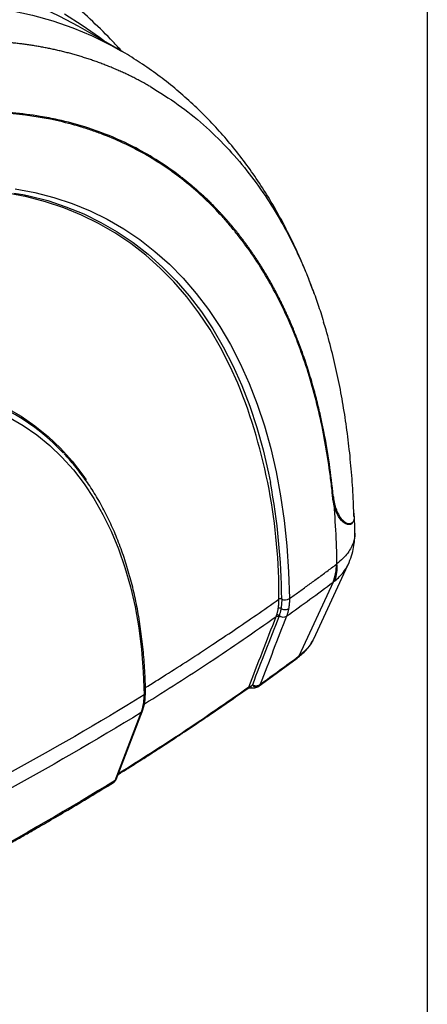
# Model space of a CAD drawing. Header units: millimetres. Extents: x 19 to 819, y 19 to 629.
# Tile 53 of 54: x 766 to 819, y 435 to 563. Entities that reach past the tile are written whole.
import ezdxf

# ---------------------------------------------------------------- set-up
doc = ezdxf.new("R2010")
doc.units = ezdxf.units.MM
doc.header["$LTSCALE"] = 3
doc.layers.add('TEXT', color=140, linetype='Continuous', lineweight=25)

msp = doc.modelspace()

# ---------------------------------------------------------------- linework, layer by layer
for p, q in [((778.97, 559.463), (773.516, 562.612)), ((782.548, 545.864), (782.525, 545.877)), ((809.594, 498.203), (809.527, 498.242)), ((809.532, 498.996), (809.594, 498.203)), ((804.3, 482.567), (808.77, 492.212)), ((808.742, 492.226), (808.787, 492.304)), ((806.834, 489.978), (802.343, 480.314)), ((796.969, 476.287), (802.15, 480.055)), ((782.197, 474.157), (782.307, 475.536)), ((781.914, 473.152), (782.199, 474.171)), ((778.318, 464.07), (781.744, 472.958)), ((778.464, 464.205), (781.914, 473.152))]:
    msp.add_line(p, q)
at = {"flags": 128}
for points in [[(773.516, 562.612), (771.121, 563.896), (768.639, 565.033), (766.077, 566.019), (763.44, 566.851), (760.73, 567.53), (757.951, 568.055), (755.108, 568.423), (752.203, 568.636), (749.241, 568.693), (746.225, 568.593), (743.159, 568.337), (740.048, 567.925), (736.895, 567.358), (733.705, 566.636), (730.482, 565.761), (727.23, 564.733), (723.954, 563.555), (720.657, 562.226), (717.344, 560.75), (714.02, 559.128), (710.842, 557.447)], [(720.91, 556.698), (724.242, 558.262), (727.559, 559.679), (730.859, 560.946), (734.137, 562.062), (737.388, 563.025), (740.608, 563.834), (743.792, 564.487), (746.937, 564.985), (750.039, 565.326), (753.093, 565.51), (756.095, 565.537), (759.041, 565.406), (761.927, 565.118), (764.75, 564.673), (767.505, 564.072), (770.189, 563.316), (772.799, 562.405), (775.331, 561.341), (777.782, 560.125), (778.997, 559.447)], [(771.71, 564.209), (774.038, 562.765), (776.275, 561.174), (777.054, 560.569)], [(794.389, 515.957), (793.388, 518.169), (792.122, 520.628), (790.748, 522.964), (789.269, 525.174), (787.685, 527.254), (786, 529.201), (784.217, 531.012), (782.338, 532.684), (780.366, 534.214), (778.304, 535.601), (776.156, 536.842), (773.924, 537.934), (771.613, 538.877), (769.226, 539.669), (766.766, 540.308), (764.237, 540.794), (761.645, 541.126), (758.991, 541.303), (756.281, 541.325), (753.519, 541.192), (750.709, 540.904), (747.856, 540.462), (745.459, 539.979)], [(765.264, 541.38), (767.817, 540.89), (770.301, 540.244), (772.712, 539.445), (775.046, 538.493), (777.299, 537.39), (779.469, 536.137), (781.551, 534.736), (783.542, 533.191), (785.439, 531.502), (787.24, 529.673), (788.941, 527.707), (790.54, 525.607), (792.034, 523.375), (793.422, 521.016), (794.7, 518.533), (795.866, 515.929), (796.92, 513.21), (797.859, 510.38), (798.682, 507.441), (799.387, 504.401), (799.974, 501.262), (800.441, 498.03), (800.788, 494.711), (801.014, 491.308), (801.12, 487.828)], [(766.488, 540.582), (767.043, 540.461), (769.509, 539.82), (771.902, 539.026), (774.219, 538.081), (776.457, 536.985), (778.61, 535.742), (780.677, 534.351), (782.654, 532.817), (784.538, 531.141), (786.326, 529.325), (788.015, 527.373), (789.602, 525.288), (791.086, 523.072), (792.463, 520.73), (793.732, 518.265), (794.891, 515.681), (795.937, 512.982), (796.869, 510.172), (797.686, 507.255), (798.387, 504.237), (798.638, 502.983)], [(725.299, 508.81), (727.983, 510.227), (730.659, 511.496), (733.321, 512.614), (735.963, 513.578), (738.58, 514.386), (741.165, 515.037), (743.715, 515.529), (746.221, 515.861), (748.681, 516.033), (751.088, 516.044), (753.436, 515.894), (755.722, 515.583), (757.94, 515.113), (760.084, 514.483), (762.152, 513.696), (764.138, 512.753), (766.037, 511.656), (767.847, 510.407), (769.562, 509.01), (771.18, 507.467), (772.696, 505.781), (774.108, 503.957), (774.537, 503.343)], [(764.418, 511.53), (766.296, 510.446), (768.085, 509.212), (769.78, 507.831), (771.379, 506.305), (772.878, 504.639), (774.274, 502.836), (775.563, 500.9), (776.743, 498.834), (777.812, 496.644), (778.767, 494.333), (779.605, 491.908), (780.326, 489.373), (780.928, 486.733), (781.408, 483.995), (781.768, 481.164), (782.004, 478.246), (782.118, 475.248)], [(800.109, 487.785), (800.109, 487.779), (800.109, 487.772)], [(795.662, 476.096), (795.673, 476.102), (795.704, 476.122)], [(796.06, 476.358), (796.068, 476.288), (796.078, 476.235), (796.092, 476.198), (796.108, 476.18), (796.115, 476.178)], [(778.168, 463.838), (778.248, 463.902), (778.257, 463.911)]]:
    msp.add_lwpolyline(points, dxfattribs=at)
for centre, radius, start, end in [((725.799, 488.312), 73.952, 359.57617, 21.95158), ((751.352, 487.876), 27.712, 43.17225, 76.34528), ((713.168, 487.039), 86.944, 0.49153, 10.56694), ((704.476, 491.271), 102.859, 0.60994, 5.53801), ((801.246, 492.214), 6.018, 338.19235, 0.94375), ((802.119, 491.843), 5.237, 341.2786, 5.73889), ((799.947, 487.447), 0.375, 64.35342, 121.88178), ((799.947, 487.435), 0.375, 64.25702, 121.86342), ((800.564, 488.719), 1.05, 244.34008, 301.9726), ((799.52, 485.22), 0.29, 48.08175, 120.0034), ((799.593, 485.405), 0.297, 49.45317, 120.25758), ((800.331, 486.233), 0.813, 227.83562, 300.11388), ((801.759, 480.548), 0.629, 308.33861, 338.11906), ((795.531, 476.349), 0.285, 307.24824, 338.51803), ((796.782, 476.879), 0.596, 211.50845, 298.22838), ((781.956, 475.561), 0.352, 297.42226, 355.96017), ((781.53, 473.316), 0.417, 300.88147, 336.80101)]:
    msp.add_arc(centre, radius, start, end)
for points, knots in [([(779.219, 559.318), (778.833, 559.74), (777.606, 561.082), (775.42, 563.229), (772.676, 565.752), (769.834, 568.143), (766.906, 570.409), (763.895, 572.544), (760.806, 574.548), (757.643, 576.418), (754.41, 578.152), (751.113, 579.749), (747.756, 581.208), (744.343, 582.526), (740.88, 583.704), (737.37, 584.74), (733.817, 585.634), (730.226, 586.38), (726.96, 586.941), (724.885, 587.189), (724.026, 587.291)], [0, 0, 0, 0, 0.0271754, 0.0864301, 0.1454046, 0.2041313, 0.262642, 0.3209679, 0.3791395, 0.4371873, 0.4951414, 0.5530248, 0.6108657, 0.668695, 0.7265444, 0.7844462, 0.8424335, 0.9005407, 0.9588033, 1, 1, 1, 1]), ([(782.939, 554.713), (782.746, 554.824), (782.362, 555.043), (781.78, 555.36), (781.196, 555.668), (780.61, 555.965), (780.021, 556.253), (779.43, 556.53), (778.837, 556.797), (778.242, 557.055), (777.645, 557.303), (777.047, 557.541), (776.447, 557.769), (775.845, 557.988), (775.243, 558.198), (774.639, 558.398), (774.034, 558.589), (773.428, 558.771), (772.821, 558.945), (772.213, 559.109), (771.605, 559.264), (770.996, 559.411), (770.387, 559.549), (769.778, 559.679), (769.168, 559.8), (768.559, 559.914), (767.949, 560.019), (767.34, 560.116), (766.731, 560.205), (766.122, 560.286), (765.514, 560.36), (764.906, 560.426), (764.299, 560.485), (763.692, 560.536), (763.086, 560.58), (762.482, 560.617), (761.878, 560.647), (761.275, 560.67), (760.674, 560.687), (760.074, 560.697), (759.475, 560.7), (758.877, 560.697), (758.281, 560.688), (757.687, 560.672), (757.094, 560.651), (756.503, 560.623), (755.913, 560.59), (754.191, 560.475), (751.329, 560.177), (747.303, 559.503), (743.302, 558.593), (739.942, 557.638), (737.232, 556.754), (735.497, 556.139), (734.109, 555.617), (733.061, 555.207), (732.003, 554.796), (730.916, 554.413), (729.961, 554.13), (729.18, 553.945), (728.564, 553.831), (727.95, 553.767), (727.396, 553.762), (726.955, 553.799), (726.668, 553.847), (726.442, 553.903), (726.273, 553.955), (726.098, 554.016), (725.759, 554.143), (725.239, 554.361), (724.569, 554.683), (723.902, 555.026), (723.26, 555.373), (722.631, 555.721), (722.094, 556.023), (721.64, 556.28), (721.265, 556.494), (721.028, 556.63), (720.91, 556.698)], [0, 0, 0, 0, 0.0120692, 0.0240886, 0.0360577, 0.047976, 0.0598432, 0.0716587, 0.0834222, 0.0951331, 0.1067912, 0.1183961, 0.1299472, 0.1414443, 0.1528871, 0.1642751, 0.1756081, 0.1868856, 0.1981075, 0.2092734, 0.220383, 0.2314361, 0.2424323, 0.2533714, 0.2642532, 0.2750775, 0.2858439, 0.2965524, 0.3072027, 0.3177946, 0.3283279, 0.3388024, 0.349218, 0.3595746, 0.369872, 0.38011, 0.3902886, 0.4004075, 0.4104668, 0.4204663, 0.4304059, 0.4402856, 0.4501052, 0.4598647, 0.469564, 0.4792032, 0.4887821, 0.4983007, 0.5629104, 0.6261924, 0.6881085, 0.7486278, 0.7802063, 0.8113911, 0.8271284, 0.8428727, 0.858609, 0.8743327, 0.8900641, 0.8985774, 0.9058796, 0.914235, 0.9216894, 0.9258627, 0.9296291, 0.9315123, 0.9335404, 0.9353676, 0.9374687, 0.9450606, 0.9531334, 0.9607878, 0.9687441, 0.976512, 0.9843719, 0.9896197, 0.994825, 1, 1, 1, 1]), ([(804.361, 527.64), (804.265, 527.918), (803.831, 529.172), (802.954, 531.325), (801.727, 534.089), (800.389, 536.758), (798.951, 539.335), (797.412, 541.816), (795.774, 544.198), (794.038, 546.477), (792.205, 548.65), (790.276, 550.716), (788.254, 552.672), (786.138, 554.514), (783.93, 556.241), (781.672, 557.819), (779.999, 558.865), (779.101, 559.387), (778.97, 559.463)], [0, 0, 0, 0, 0.0201655, 0.0907909, 0.1612174, 0.2314192, 0.3013761, 0.3710784, 0.4405296, 0.5097481, 0.5787682, 0.6476399, 0.7164275, 0.7852079, 0.8540677, 0.9231009, 0.9887572, 1, 1, 1, 1]), ([(782.939, 554.713), (784.168, 553.955), (786.591, 552.459), (789.89, 549.793), (792.882, 546.907), (795.557, 543.812), (797.931, 540.559), (800.018, 537.185), (801.599, 534.178), (802.786, 531.609), (803.665, 529.513), (804.471, 527.379), (805.112, 525.532), (805.461, 524.376), (805.586, 523.962)], [0, 0, 0, 0, 0.1188117, 0.2341915, 0.3459769, 0.4540378, 0.5582753, 0.6586192, 0.7550255, 0.8098431, 0.8640384, 0.9175999, 0.9705176, 1, 1, 1, 1]), ([(808.163, 497.804), (807.865, 498.051), (807.584, 498.43), (807.233, 499.164), (807.128, 499.437), (806.954, 500.021), (806.884, 500.333), (806.806, 500.833), (806.786, 501.005), (806.751, 501.357), (806.733, 501.532), (806.678, 502.057), (806.562, 503.103), (806.43, 504.137), (806.144, 506.186), (805.924, 507.53), (805.426, 510.171), (805.147, 511.47), (804.226, 515.291), (803.501, 517.72), (801.839, 522.351), (800.9, 524.552), (798.811, 528.726), (797.66, 530.699), (795.773, 533.488), (795.117, 534.389), (794.092, 535.695), (793.743, 536.124), (793.033, 536.963), (792.673, 537.373), (790.845, 539.379), (789.295, 540.841), (786.024, 543.489), (784.304, 544.674), (780.693, 546.764), (778.801, 547.668), (776.327, 548.622), (775.827, 548.803), (774.816, 549.149), (774.304, 549.313), (772.761, 549.775), (771.718, 550.045), (768.546, 550.74), (766.376, 551.05), (761.927, 551.374), (759.648, 551.388), (754.98, 551.117), (752.591, 550.831), (748.922, 550.17), (747.688, 549.911), (745.208, 549.319), (743.96, 548.986), (740.195, 547.876), (737.651, 546.984), (734.452, 545.688), (733.811, 545.419), (732.848, 545.003), (732.366, 544.792), (731.884, 544.575), (731.562, 544.429), (731.402, 544.362), (730.923, 544.187), (730.607, 544.1), (729.978, 543.984), (729.663, 543.956), (728.726, 543.967), (728.126, 544.098), (727.524, 544.372)], [0, 0, 0, 0, 0.015625, 0.015625, 0.0234375, 0.0234375, 0.03125, 0.03125, 0.0351563, 0.0351563, 0.0390625, 0.0390625, 0.046875, 0.0625, 0.0625, 0.09375, 0.09375, 0.125, 0.125, 0.1875, 0.1875, 0.25, 0.25, 0.3125, 0.3125, 0.34375, 0.34375, 0.359375, 0.359375, 0.375, 0.375, 0.4375, 0.4375, 0.5, 0.5, 0.5625, 0.5625, 0.578125, 0.578125, 0.59375, 0.59375, 0.625, 0.625, 0.6875, 0.6875, 0.75, 0.75, 0.8125, 0.8125, 0.84375, 0.84375, 0.875, 0.875, 0.9375, 0.9375, 0.953125, 0.953125, 0.9609375, 0.9648438, 0.9648438, 0.96875, 0.96875, 0.9765625, 0.9765625, 0.984375, 0.984375, 1, 1, 1, 1]), ([(801.157, 524.155), (801.062, 524.371), (800.872, 524.799), (800.582, 525.428), (800.29, 526.042), (799.996, 526.642), (799.701, 527.227), (799.404, 527.797), (799.107, 528.353), (798.809, 528.896), (798.511, 529.425), (798.212, 529.94), (797.914, 530.442), (797.616, 530.93), (797.318, 531.406), (797.021, 531.87), (796.725, 532.321), (796.431, 532.759), (796.137, 533.186), (795.845, 533.601), (795.555, 534.004), (795.267, 534.396), (794.981, 534.777), (794.698, 535.147), (794.417, 535.506), (794.138, 535.855), (793.863, 536.193), (793.591, 536.521), (793.321, 536.839), (793.056, 537.148), (792.793, 537.447), (792.535, 537.736), (792.28, 538.016), (792.029, 538.287), (791.782, 538.549), (791.54, 538.803), (791.302, 539.048), (791.068, 539.285), (790.839, 539.513), (790.615, 539.733), (790.395, 539.946), (790.181, 540.151), (789.971, 540.348), (789.767, 540.538), (789.568, 540.72), (789.375, 540.895), (789.186, 541.064), (789.004, 541.225), (788.827, 541.379), (788.656, 541.527), (788.49, 541.668), (788.331, 541.803), (788.177, 541.932), (788.03, 542.054), (787.888, 542.17), (787.753, 542.28), (787.624, 542.385), (787.501, 542.483), (787.384, 542.575), (787.274, 542.662), (787.171, 542.743), (787.073, 542.819), (786.983, 542.889), (786.899, 542.954), (786.821, 543.013), (786.75, 543.067), (786.686, 543.116), (786.308, 543.401), (785.312, 544.128), (783.349, 545.429), (780.347, 547.118), (777.271, 548.465), (773.983, 549.598), (771.335, 550.309), (768.128, 550.93), (764.169, 551.428), (758.842, 551.566), (753.576, 551.099), (749.298, 550.376), (747.112, 549.892), (745.858, 549.583), (745.465, 549.485), (744.814, 549.317), (743.905, 549.072), (742.734, 548.737), (741.3, 548.301), (740.252, 547.952), (739.684, 547.762)], [0, 0, 0, 0, 0.0091105, 0.0180971, 0.0269598, 0.0356986, 0.0443134, 0.0528044, 0.0611714, 0.0694145, 0.0775337, 0.0855289, 0.0934003, 0.1011477, 0.1087712, 0.1162708, 0.1236465, 0.1308983, 0.1380261, 0.1450301, 0.1519101, 0.1586662, 0.1652984, 0.1718067, 0.178191, 0.1844515, 0.190588, 0.1966006, 0.2024893, 0.2082541, 0.213895, 0.2194119, 0.224805, 0.2300741, 0.2352193, 0.2402406, 0.245138, 0.2499115, 0.254561, 0.2590867, 0.2634884, 0.2677662, 0.2719201, 0.2759501, 0.2798562, 0.2836383, 0.2872966, 0.2908309, 0.2942414, 0.2975279, 0.3006905, 0.3037291, 0.3066439, 0.3094348, 0.3121017, 0.3146447, 0.3170639, 0.3193591, 0.3215303, 0.3235777, 0.3255012, 0.3273007, 0.3289764, 0.3305281, 0.3319559, 0.3332598, 0.3344398, 0.3354959, 0.354034, 0.3886101, 0.4392221, 0.5058666, 0.5360303, 0.5906926, 0.6240257, 0.6748752, 0.7575498, 0.8402247, 0.8805692, 0.9209135, 0.9226222, 0.9275273, 0.935629, 0.9469271, 0.9614216, 0.9791126, 1, 1, 1, 1]), ([(765.073, 540.816), (765.475, 540.757), (765.99, 540.682), (766.484, 540.562), (766.592, 540.537)], [0, 0, 0, 0, 0.7831733, 1, 1, 1, 1]), ([(809.544, 498.555), (809.532, 499.052), (809.492, 500.718), (809.315, 503.499), (809.015, 506.897), (808.604, 510.241), (808.09, 513.52), (807.473, 516.732), (806.744, 519.867), (806.114, 522.278), (805.69, 523.618), (805.581, 523.961)], [0, 0, 0, 0, 0.05483, 0.1835513, 0.3124072, 0.4413625, 0.5706923, 0.6991225, 0.8275486, 0.9558539, 1, 1, 1, 1]), ([(805.613, 509.69), (805.561, 509.949), (805.452, 510.492), (805.271, 511.337), (805.065, 512.25), (804.832, 513.227), (804.568, 514.268), (804.271, 515.369), (803.939, 516.527), (803.568, 517.74), (803.155, 519.005), (802.696, 520.316), (802.19, 521.674), (801.822, 522.578), (801.633, 523.041)], [0, 0, 0, 0, 0.0542316, 0.1137545, 0.1785686, 0.2486739, 0.3240705, 0.4047582, 0.4907372, 0.5820073, 0.6785687, 0.7804213, 0.887565, 1, 1, 1, 1]), ([(782.307, 475.536), (782.296, 476.036), (782.262, 477.485), (782.123, 479.834), (781.856, 482.554), (781.48, 485.198), (780.997, 487.759), (780.407, 490.235), (779.712, 492.619), (778.914, 494.907), (778.012, 497.096), (777.01, 499.179), (775.909, 501.154), (774.713, 503.019), (773.416, 504.758), (772.396, 505.999), (771.78, 506.62), (771.659, 506.743)], [0, 0, 0, 0, 0.0382949, 0.1110171, 0.1837469, 0.2564745, 0.3291958, 0.4019051, 0.4745959, 0.5472603, 0.6198894, 0.6924736, 0.7650031, 0.8374688, 0.9098631, 0.9821816, 1, 1, 1, 1]), ([(806.855, 501.198), (806.864, 501.116), (806.883, 500.952), (806.918, 500.714), (806.96, 500.483), (807.007, 500.26), (807.06, 500.043), (807.119, 499.834), (807.184, 499.633), (807.254, 499.439), (807.417, 499.033), (807.71, 498.486), (808.169, 497.954), (808.643, 497.647), (808.991, 497.6), (809.211, 497.666), (809.34, 497.745), (809.449, 497.861), (809.538, 498.011), (809.576, 498.139), (809.594, 498.203)], [0, 0, 0, 0, 0.02804348, 0.05593148, 0.08370082, 0.11138859, 0.13903198, 0.16666807, 0.19433369, 0.22206526, 0.24989858, 0.37542851, 0.50005217, 0.62431575, 0.74991557, 0.79829302, 0.84734676, 0.89720588, 0.94803706, 1, 1, 1, 1]), ([(809.675, 496.365), (809.675, 496.47), (809.677, 497.229), (809.647, 497.972), (809.621, 498.611)], [0, 0, 0, 0, 0.13958054, 1, 1, 1, 1]), ([(809.37, 497.794), (809.358, 497.757), (809.301, 497.576), (809.019, 497.483), (808.619, 497.491), (808.314, 497.701), (808.163, 497.804)], [0, 0, 0, 0, 0.080565, 0.3832539, 0.6949512, 1, 1, 1, 1]), ([(809.666, 496.365), (809.667, 496.222), (809.671, 495.854), (809.526, 495.235), (809.23, 494.512), (808.756, 493.772), (808.135, 493.047), (807.595, 492.591), (807.329, 492.366)], [0, 0, 0, 0, 0.1057032, 0.2720506, 0.4504802, 0.6311617, 0.8178827, 1, 1, 1, 1]), ([(808.789, 492.253), (808.952, 492.64), (809.261, 493.379), (809.526, 494.479), (809.665, 495.467), (809.675, 496.085), (809.679, 496.371)], [0, 0, 0, 0, 0.2953655, 0.5629016, 0.7981158, 1, 1, 1, 1]), ([(801.12, 487.828), (801.521, 488.114), (802.33, 488.692), (803.545, 489.571), (804.774, 490.467), (806.017, 491.383), (806.846, 492.001), (807.263, 492.313)], [0, 0, 0, 0, 0.1931889, 0.3897834, 0.5897834, 0.7931889, 1, 1, 1, 1]), ([(807.078, 490.162), (807.481, 490.517), (808.201, 491.15), (808.577, 491.898), (808.742, 492.226)], [0, 0, 0, 0, 0.560112, 1, 1, 1, 1]), ([(807.078, 490.162), (807.038, 490.13), (806.957, 490.067), (806.875, 490.008), (806.834, 489.978)], [0, 0, 0, 0, 0.5002003, 1, 1, 1, 1]), ([(782.289, 476.201), (783.173, 476.751), (785.075, 477.936), (788.002, 479.81), (790.982, 481.758), (793.921, 483.726), (796.819, 485.705), (798.758, 487.069), (799.749, 487.765)], [0, 0, 0, 0, 0.1467424, 0.3158161, 0.4933454, 0.6549403, 0.8238252, 1, 1, 1, 1]), ([(799.661, 486.547), (799.672, 486.621), (799.696, 486.771), (799.721, 487.005), (799.739, 487.246), (799.749, 487.496), (799.749, 487.667), (799.749, 487.753)], [0, 0, 0, 0, 0.1940819, 0.3912514, 0.5913851, 0.7943495, 1, 1, 1, 1]), ([(800.109, 487.772), (800.11, 487.701), (800.11, 487.557), (800.103, 487.346), (800.091, 487.137), (800.072, 486.933), (800.048, 486.731), (800.026, 486.599), (800.016, 486.534)], [0, 0, 0, 0, 0.1664236, 0.3327015, 0.4990149, 0.6655463, 0.8324797, 1, 1, 1, 1]), ([(801.12, 487.828), (801.12, 487.75), (801.12, 487.594), (801.112, 487.365), (801.097, 487.139), (801.075, 486.917), (801.046, 486.699), (801.021, 486.558), (801.009, 486.488)], [0, 0, 0, 0, 0.1660493, 0.3324599, 0.4991465, 0.6660232, 0.8330033, 1, 1, 1, 1]), ([(799.443, 485.661), (799.461, 485.717), (799.497, 485.828), (799.546, 486), (799.589, 486.177), (799.628, 486.359), (799.65, 486.484), (799.661, 486.547)], [0, 0, 0, 0, 0.1986031, 0.3979809, 0.598058, 0.7987573, 1, 1, 1, 1]), ([(800.016, 486.534), (799.971, 486.564), (799.902, 486.589), (799.763, 486.594), (799.699, 486.574), (799.661, 486.547)], [0, 0, 0, 0, 0.5, 0.5, 1, 1, 1, 1]), ([(800.016, 486.534), (800.004, 486.47), (799.981, 486.343), (799.94, 486.159), (799.894, 485.978), (799.843, 485.801), (799.805, 485.688), (799.785, 485.631)], [0, 0, 0, 0, 0.1993313, 0.3987866, 0.5985749, 0.7989081, 1, 1, 1, 1]), ([(801.009, 486.488), (800.956, 486.449), (800.888, 486.416), (800.725, 486.371), (800.63, 486.36), (800.435, 486.368), (800.336, 486.387), (800.158, 486.448), (800.079, 486.489), (800.016, 486.534)], [0, 0, 0, 0, 0.25, 0.25, 0.5, 0.5, 0.75, 0.75, 1, 1, 1, 1]), ([(801.009, 486.488), (800.995, 486.42), (800.969, 486.286), (800.921, 486.09), (800.867, 485.898), (800.807, 485.71), (800.761, 485.59), (800.739, 485.53)], [0, 0, 0, 0, 0.1982169, 0.3974255, 0.5975269, 0.7984197, 1, 1, 1, 1]), ([(782.173, 474.079), (785.038, 475.882), (790.938, 479.596), (796.509, 483.476), (799.375, 485.472)], [0, 0, 0, 0, 0.485544, 1, 1, 1, 1]), ([(799.785, 485.631), (799.774, 485.598), (799.751, 485.533), (799.726, 485.469), (799.714, 485.436)], [0, 0, 0, 0, 0.4982962, 1, 1, 1, 1]), ([(802.268, 480.165), (802.687, 480.515), (803.574, 481.256), (804.062, 482.14), (804.319, 482.607)], [0, 0, 0, 0, 0.4723452, 1, 1, 1, 1]), ([(802.343, 480.314), (802.743, 480.654), (803.544, 481.335), (804.155, 482.124), (804.288, 482.553), (804.293, 482.57)], [0, 0, 0, 0, 0.4894148, 0.9801288, 1, 1, 1, 1]), ([(778.711, 464.844), (779.131, 465.105), (780.132, 465.728), (781.615, 466.667), (783.085, 467.607), (784.3, 468.392), (785.293, 469.039), (786.296, 469.697), (787.504, 470.495), (789.082, 471.55), (790.993, 472.845), (793.231, 474.383), (794.814, 475.499), (795.662, 476.096)], [0, 0, 0, 0, 0.0716227, 0.1707649, 0.2556167, 0.326178, 0.3824487, 0.4295836, 0.5023378, 0.5957564, 0.7098395, 0.8445873, 1, 1, 1, 1]), ([(795.796, 476.244), (792.935, 474.249), (787.417, 470.401), (781.565, 466.715), (778.748, 464.941)], [0, 0, 0, 0, 0.5185307, 1, 1, 1, 1]), ([(795.704, 476.122), (795.707, 476.124), (795.714, 476.128), (795.737, 476.139), (795.772, 476.151), (795.818, 476.164), (795.877, 476.175), (795.976, 476.186), (796.058, 476.181), (796.115, 476.178)], [0, 0, 0, 0, 0.0952429, 0.1955315, 0.3029636, 0.4193014, 0.5459121, 0.6844593, 1, 1, 1, 1]), ([(796.06, 476.358), (796.008, 476.341), (795.956, 476.321), (795.863, 476.282), (795.823, 476.262), (795.796, 476.244)], [0, 0, 0, 0, 0.5, 0.5, 1, 1, 1, 1]), ([(796.275, 476.568), (796.242, 476.511), (796.206, 476.463), (796.134, 476.392), (796.095, 476.369), (796.06, 476.358)], [0, 0, 0, 0, 0.5, 0.5, 1, 1, 1, 1]), ([(796.115, 476.178), (796.233, 476.168), (796.437, 476.151), (796.732, 476.188), (796.891, 476.262), (796.979, 476.302)], [0, 0, 0, 0, 0.3842173, 0.6628042, 1, 1, 1, 1]), ([(796.275, 476.568), (796.295, 476.556), (796.338, 476.53), (796.411, 476.498), (796.494, 476.47), (796.588, 476.449), (796.69, 476.437), (796.808, 476.437), (796.936, 476.454), (797.068, 476.495), (797.189, 476.554), (797.256, 476.609), (797.289, 476.636)], [0, 0, 0, 0, 0.0689599, 0.1439525, 0.2249278, 0.311634, 0.40358, 0.5000171, 0.6261683, 0.7496492, 0.8766992, 1, 1, 1, 1]), ([(797.289, 476.636), (797.275, 476.609), (797.25, 476.561), (797.214, 476.509), (797.174, 476.457), (797.126, 476.405), (797.084, 476.37), (797.064, 476.354)], [0, 0, 0, 0, 0.2412487, 0.4093069, 0.5003308, 0.7661862, 1, 1, 1, 1]), ([(782.011, 473.914), (782.024, 473.984), (782.049, 474.125), (782.077, 474.342), (782.098, 474.563), (782.112, 474.788), (782.12, 475.016), (782.119, 475.171), (782.118, 475.248)], [0, 0, 0, 0, 0.16718656, 0.33427902, 0.50119147, 0.6678386, 0.8341359, 1, 1, 1, 1]), ([(782.011, 473.914), (782.067, 473.955), (782.162, 474.026), (782.179, 474.126), (782.186, 474.168)], [0, 0, 0, 0, 0.5818452, 1, 1, 1, 1]), ([(759.593, 453.111), (760.129, 453.402), (761.177, 453.97), (762.635, 454.772), (763.886, 455.466), (765.007, 456.093), (766.194, 456.762), (767.751, 457.647), (769.768, 458.808), (772.273, 460.274), (775.119, 461.968), (777.106, 463.186), (778.137, 463.818)], [0, 0, 0, 0, 0.0841108, 0.1644211, 0.2302447, 0.282534, 0.3427904, 0.4199148, 0.532467, 0.6684507, 0.8278669, 1, 1, 1, 1]), ([(778.168, 463.838), (778.18, 463.848), (778.204, 463.867), (778.236, 463.901), (778.263, 463.939), (778.293, 463.993), (778.308, 464.039), (778.318, 464.07)], [0, 0, 0, 0, 0.152059, 0.3189563, 0.5001382, 0.6607254, 1, 1, 1, 1]), ([(778.256, 463.91), (778.313, 463.972), (778.392, 464.057), (778.444, 464.16), (778.461, 464.196), (778.464, 464.204), (778.466, 464.208)], [0, 0, 0, 0, 0.6061339, 0.8291744, 0.9187965, 1, 1, 1, 1]), ([(778.454, 464.209), (778.45, 464.191), (778.434, 464.128), (778.366, 464.094), (778.318, 464.07)], [0, 0, 0, 0, 0.2876255, 1, 1, 1, 1])]:
    msp.add_open_spline(points, degree=3, knots=knots)
for points in [[(801.633, 523.041), (801.478, 523.416), (801.319, 523.787), (801.157, 524.155)], [(806.343, 505.417), (806.133, 506.867), (805.89, 508.292), (805.613, 509.69)], [(806.848, 501.261), (806.709, 502.668), (806.541, 504.054), (806.343, 505.417)], [(807.329, 492.366), (807.307, 492.347), (807.286, 492.33), (807.263, 492.313)], [(800.739, 485.53), (802.801, 486.998), (804.833, 488.481), (806.834, 489.978)], [(799.749, 487.753), (799.749, 487.757), (799.749, 487.761), (799.749, 487.765)], [(795.796, 476.244), (796.991, 479.321), (798.183, 482.397), (799.375, 485.472)], [(799.714, 485.436), (798.569, 482.481), (797.422, 479.525), (796.275, 476.568)], [(800.739, 485.53), (799.59, 482.566), (798.441, 479.602), (797.289, 476.636)], [(799.375, 485.472), (799.399, 485.534), (799.422, 485.597), (799.443, 485.661)], [(797.289, 476.636), (798.996, 477.852), (800.68, 479.078), (802.343, 480.314)], [(782.118, 475.248), (776.177, 471.587), (770.008, 468.023), (763.66, 464.584)], [(781.744, 472.958), (781.858, 473.252), (781.948, 473.573), (782.011, 473.914)], [(781.744, 472.958), (775.795, 469.294), (769.64, 465.742), (763.293, 462.308)], [(778.318, 464.07), (772.372, 460.407), (766.216, 456.854), (759.866, 453.418)], [(778.122, 463.807), (778.138, 463.817), (778.154, 463.827), (778.168, 463.838)]]:
    msp.add_open_spline(points, degree=3)
at = {"layer": 'TEXT'}
msp.add_line((819.15, 628.65), (819.15, 19.05), dxfattribs=at)

doc.saveas('drawing.dxf')
